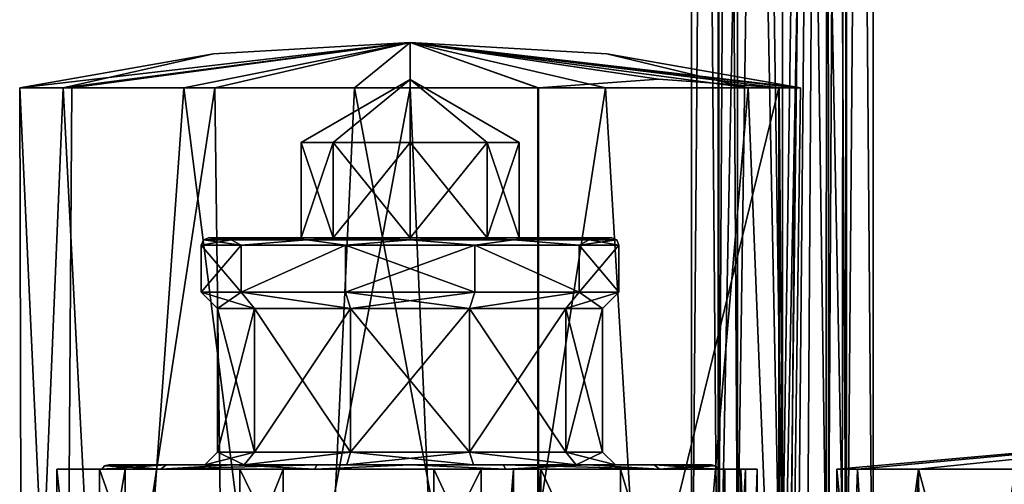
# Model space of a CAD drawing. Header units: millimetres. Extents: x -42 to 70, y 1 to 252.
# Tile 23 of 33: x -42 to 12, y 52 to 77. Entities that reach past the tile are written whole.
import ezdxf

# ---------------------------------------------------------------- set-up
doc = ezdxf.new("R2010")
doc.units = ezdxf.units.MM
doc.header["$LTSCALE"] = 65.185185
for name, color, linetype in [('326', 7, 'CONTINUOUS'), ('327', 7, 'CONTINUOUS'), ('373', 7, 'CONTINUOUS'), ('379', 7, 'CONTINUOUS'), ('381', 7, 'CONTINUOUS'), ('382', 7, 'CONTINUOUS'), ('383', 7, 'CONTINUOUS'), ('384', 7, 'CONTINUOUS'), ('385', 7, 'CONTINUOUS'), ('386', 7, 'CONTINUOUS'), ('387', 7, 'CONTINUOUS'), ('388', 7, 'CONTINUOUS'), ('389', 7, 'CONTINUOUS'), ('390', 7, 'CONTINUOUS'), ('391', 7, 'CONTINUOUS'), ('392', 7, 'CONTINUOUS'), ('393', 7, 'CONTINUOUS'), ('394', 7, 'CONTINUOUS'), ('396', 7, 'CONTINUOUS'), ('397', 7, 'CONTINUOUS'), ('398', 7, 'CONTINUOUS'), ('399', 7, 'CONTINUOUS'), ('400', 7, 'CONTINUOUS'), ('401', 7, 'CONTINUOUS'), ('402', 7, 'CONTINUOUS'), ('403', 7, 'CONTINUOUS'), ('404', 7, 'CONTINUOUS'), ('405', 7, 'CONTINUOUS'), ('406', 7, 'CONTINUOUS'), ('407', 7, 'CONTINUOUS'), ('408', 7, 'CONTINUOUS'), ('409', 7, 'CONTINUOUS'), ('410', 7, 'CONTINUOUS'), ('415', 7, 'CONTINUOUS'), ('416', 7, 'CONTINUOUS')]:
    doc.layers.add(name, color=color, linetype=linetype)

msp = doc.modelspace()

# ---------------------------------------------------------------- linework, layer by layer
at = {"layer": '326', "linetype": 'CONTINUOUS'}
for points in [[(0, 37.5, -19), (3.536, 37.5, -20.464), (0, 217.5, -19), (0, 37.5, -19)], [(0, 217.5, -19), (3.536, 37.5, -20.464), (3.536, 217.5, -20.464), (0, 217.5, -19)], [(3.536, 37.5, -27.536), (0, 37.5, -29), (3.536, 217.5, -27.536), (3.536, 37.5, -27.536)], [(3.536, 217.5, -27.536), (0, 37.5, -29), (0, 217.5, -29), (3.536, 217.5, -27.536)], [(3.536, 37.5, -20.464), (5, 37.5, -24), (3.536, 217.5, -20.464), (3.536, 37.5, -20.464)], [(5, 37.5, -24), (3.536, 37.5, -27.536), (5, 217.5, -24), (5, 37.5, -24)], [(3.536, 217.5, -20.464), (5, 37.5, -24), (5, 217.5, -24), (3.536, 217.5, -20.464)], [(5, 217.5, -24), (3.536, 37.5, -27.536), (3.536, 217.5, -27.536), (5, 217.5, -24)]]:
    msp.add_3dface(points, dxfattribs=at)
at = {"layer": '327', "linetype": 'CONTINUOUS'}
for points in [[(-3.536, 37.5, -27.536), (-5, 37.5, -24), (-3.536, 217.5, -27.536), (-3.536, 37.5, -27.536)], [(-5, 37.5, -24), (-3.536, 37.5, -20.464), (-5, 217.5, -24), (-5, 37.5, -24)], [(-3.536, 217.5, -27.536), (-5, 37.5, -24), (-5, 217.5, -24), (-3.536, 217.5, -27.536)], [(-5, 217.5, -24), (-3.536, 37.5, -20.464), (-3.536, 217.5, -20.464), (-5, 217.5, -24)], [(-3.536, 37.5, -20.464), (0, 37.5, -19), (-3.536, 217.5, -20.464), (-3.536, 37.5, -20.464)], [(0, 37.5, -19), (0, 217.5, -19), (-3.536, 217.5, -20.464), (0, 37.5, -19)], [(0, 37.5, -29), (-3.536, 37.5, -27.536), (0, 217.5, -29), (0, 37.5, -29)], [(0, 217.5, -29), (-3.536, 37.5, -27.536), (-3.536, 217.5, -27.536), (0, 217.5, -29)]]:
    msp.add_3dface(points, dxfattribs=at)
at = {"layer": '373', "linetype": 'CONTINUOUS'}
for points in [[(-2.475, 46.4, -21.525), (-3.5, 46.4, -24), (-2.475, 217.5, -21.525), (-2.475, 46.4, -21.525)], [(-3.5, 46.4, -24), (-2.475, 46.4, -26.475), (-3.5, 217.5, -24), (-3.5, 46.4, -24)], [(-3.5, 46.4, -24), (-3.5, 217.5, -24), (-2.475, 217.5, -21.525), (-3.5, 46.4, -24)], [(-2.475, 46.4, -26.475), (-2.475, 217.5, -26.475), (-3.5, 217.5, -24), (-2.475, 46.4, -26.475)], [(0, 46.4, -20.5), (-2.475, 46.4, -21.525), (0, 217.5, -20.5), (0, 46.4, -20.5)], [(0, 217.5, -20.5), (-2.475, 46.4, -21.525), (-2.475, 217.5, -21.525), (0, 217.5, -20.5)], [(-2.475, 46.4, -26.475), (0, 46.4, -27.5), (-2.475, 217.5, -26.475), (-2.475, 46.4, -26.475)], [(0, 46.4, -27.5), (0, 217.5, -27.5), (-2.475, 217.5, -26.475), (0, 46.4, -27.5)]]:
    msp.add_3dface(points, dxfattribs=at)
at = {"layer": '379', "linetype": 'CONTINUOUS'}
for points in [[(0.45, 46.4, -20.529), (0, 46.4, -20.5), (2.475, 217.5, -21.525), (0.45, 46.4, -20.529)], [(0, 46.4, -20.5), (0, 217.5, -20.5), (2.475, 217.5, -21.525), (0, 46.4, -20.5)], [(0, 46.4, -27.5), (2.404, 46.4, -26.543), (0, 217.5, -27.5), (0, 46.4, -27.5)], [(0, 217.5, -27.5), (2.404, 46.4, -26.543), (2.475, 217.5, -26.475), (0, 217.5, -27.5)], [(0.893, 46.4, -20.616), (0.45, 46.4, -20.529), (2.475, 217.5, -21.525), (0.893, 46.4, -20.616)], [(1.384, 46.206, -20.785), (0.893, 46.4, -20.616), (2.475, 217.5, -21.525), (1.384, 46.206, -20.785)], [(2.543, 46.271, -21.595), (1.384, 46.206, -20.785), (2.475, 217.5, -21.525), (2.543, 46.271, -21.595)], [(2.404, 46.4, -26.543), (3.494, 46.4, -24.197), (2.475, 217.5, -26.475), (2.404, 46.4, -26.543)], [(3.494, 46.4, -24.197), (3.5, 217.5, -24), (2.475, 217.5, -26.475), (3.494, 46.4, -24.197)], [(2.543, 46.271, -21.595), (2.475, 217.5, -21.525), (3.5, 217.5, -24), (2.543, 46.271, -21.595)], [(3.287, 46.335, -22.798), (2.543, 46.271, -21.595), (3.5, 217.5, -24), (3.287, 46.335, -22.798)], [(3.494, 46.4, -24.197), (3.287, 46.335, -22.798), (3.5, 217.5, -24), (3.494, 46.4, -24.197)]]:
    msp.add_3dface(points, dxfattribs=at)
at = {"layer": '381', "linetype": 'CONTINUOUS'}
for points in [[(-39.505, 19.5, -10.053), (-41.867, 19.5, 2.384), (-42, 73.5), (-39.505, 19.5, -10.053)], [(-39.12, 73.5, -10.75), (-39.505, 19.5, -10.053), (-42, 73.5), (-39.12, 73.5, -10.75)], [(-42, 73.5), (-41.867, 19.5, 2.384), (-39.61, 73.5, 9.852), (-42, 73.5)], [(-41.867, 19.5, 2.384), (-36.822, 19.5, 13.995), (-39.61, 73.5, 9.852), (-41.867, 19.5, 2.384)], [(-39.61, 73.5, 9.852), (-36.822, 19.5, 13.995), (-32.97, 73.5, 17.514), (-39.61, 73.5, 9.852)], [(-30.553, 19.5, -19.005), (-39.505, 19.5, -10.053), (-31.25, 73.5, -18.619), (-30.553, 19.5, -19.005)], [(-31.25, 73.5, -18.619), (-39.505, 19.5, -10.053), (-39.12, 73.5, -10.75), (-31.25, 73.5, -18.619)], [(-36.822, 19.5, 13.995), (-26.118, 19.5, 20.753), (-32.97, 73.5, 17.514), (-36.822, 19.5, 13.995)], [(-32.97, 73.5, 17.514), (-26.118, 19.5, 20.753), (-23.558, 73.5, 21.281), (-32.97, 73.5, 17.514)], [(-20.5, 73.5, -21.5), (-30.553, 19.5, -19.005), (-31.25, 73.5, -18.619), (-20.5, 73.5, -21.5)], [(-18.116, 19.5, -21.367), (-30.553, 19.5, -19.005), (-20.5, 73.5, -21.5), (-18.116, 19.5, -21.367)], [(-26.118, 19.5, 20.753), (-13.466, 19.5, 20.317), (-23.558, 73.5, 21.281), (-26.118, 19.5, 20.753)], [(-23.558, 73.5, 21.281), (-13.466, 19.5, 20.317), (-13.466, 73.5, 20.317), (-23.558, 73.5, 21.281)], [(-9.75, 73.5, -18.619), (-18.116, 19.5, -21.367), (-20.5, 73.5, -21.5), (-9.75, 73.5, -18.619)], [(-6.505, 19.5, -16.322), (-18.116, 19.5, -21.367), (-9.75, 73.5, -18.619), (-6.505, 19.5, -16.322)], [(-1.88, 73.5, -10.75), (-6.505, 19.5, -16.322), (-9.75, 73.5, -18.619), (-1.88, 73.5, -10.75)], [(0.253, 19.5, -5.618), (-6.505, 19.5, -16.322), (-1.88, 73.5, -10.75), (0.253, 19.5, -5.618)], [(1, 73.5), (0.253, 19.5, -5.618), (-1.88, 73.5, -10.75), (1, 73.5)], [(-0.183, 19.5, 7.034), (0.253, 19.5, -5.618), (-0.183, 73.5, 7.034), (-0.183, 19.5, 7.034)], [(-0.183, 73.5, 7.034), (0.253, 19.5, -5.618), (0.702, 73.5, 3.566), (-0.183, 73.5, 7.034)], [(0.702, 73.5, 3.566), (0.253, 19.5, -5.618), (1, 73.5), (0.702, 73.5, 3.566)]]:
    msp.add_3dface(points, dxfattribs=at)
at = {"layer": '382', "linetype": 'CONTINUOUS'}
for points in [[(-39.61, 73.5, 9.852), (-32.97, 73.5, 17.514), (-20.5, 76), (-39.61, 73.5, 9.852)], [(-31.322, 75.373), (-39.61, 73.5, 9.852), (-20.5, 76), (-31.322, 75.373)], [(-32.97, 73.5, 17.514), (-23.558, 73.5, 21.281), (-20.5, 76), (-32.97, 73.5, 17.514)], [(-23.558, 73.5, 21.281), (-13.466, 73.5, 20.317), (-20.5, 76), (-23.558, 73.5, 21.281)], [(-0.183, 73.5, 7.034), (0.702, 73.5, 3.566), (-20.5, 76), (-0.183, 73.5, 7.034)], [(-0.183, 73.5, 7.034), (-20.5, 76), (-0.193, 73.501, 7.054), (-0.183, 73.5, 7.034)], [(0.702, 73.5, 3.566), (1, 73.5), (-20.5, 76), (0.702, 73.5, 3.566)], [(-20.5, 76), (1, 73.5), (-9.678, 75.373), (-20.5, 76)], [(-20.5, 76), (-13.466, 73.5, 20.317), (-13.446, 73.501, 20.307), (-20.5, 76)], [(-0.193, 73.501, 7.054), (-20.5, 76), (-0.207, 73.502, 7.072), (-0.193, 73.501, 7.054)], [(-0.207, 73.502, 7.072), (-20.5, 76), (-6.817, 73.98, 13.683), (-0.207, 73.502, 7.072)], [(-6.817, 73.98, 13.683), (-20.5, 76), (-13.428, 73.502, 20.293), (-6.817, 73.98, 13.683)], [(-13.428, 73.502, 20.293), (-20.5, 76), (-13.446, 73.501, 20.307), (-13.428, 73.502, 20.293)], [(-42, 73.5), (-39.61, 73.5, 9.852), (-31.322, 75.373), (-42, 73.5)]]:
    msp.add_3dface(points, dxfattribs=at)
at = {"layer": '383', "linetype": 'CONTINUOUS'}
for points in [[(-39.12, 73.5, -10.75), (-42, 73.5), (-20.5, 76), (-39.12, 73.5, -10.75)], [(-42, 73.5), (-31.322, 75.373), (-20.5, 76), (-42, 73.5)], [(-31.25, 73.5, -18.619), (-39.12, 73.5, -10.75), (-20.5, 76), (-31.25, 73.5, -18.619)], [(-20.5, 73.5, -21.5), (-31.25, 73.5, -18.619), (-20.5, 76), (-20.5, 73.5, -21.5)], [(-1.88, 73.5, -10.75), (-9.75, 73.5, -18.619), (-20.5, 76), (-1.88, 73.5, -10.75)], [(-1.88, 73.5, -10.75), (-20.5, 76), (-9.678, 75.373), (-1.88, 73.5, -10.75)], [(-9.75, 73.5, -18.619), (-20.5, 73.5, -21.5), (-20.5, 76), (-9.75, 73.5, -18.619)], [(1, 73.5), (-1.88, 73.5, -10.75), (-9.678, 75.373), (1, 73.5)]]:
    msp.add_3dface(points, dxfattribs=at)
at = {"layer": '384', "linetype": 'CONTINUOUS'}
for points in [[(-37.1, 52.745), (-33.934, 52.745, -9.751), (-31.8, 52.745), (-37.1, 52.745)], [(-33.934, 52.745, 9.751), (-37.1, 52.745), (-29.642, 52.745, 6.642), (-33.934, 52.745, 9.751)], [(-29.642, 52.745, 6.642), (-37.1, 52.745), (-31.8, 52.745), (-29.642, 52.745, 6.642)], [(-33.934, 52.745, -9.751), (-30.261, 52.745, -13.427), (-23.992, 52.745, -10.747), (-33.934, 52.745, -9.751)], [(-31.8, 52.745), (-33.934, 52.745, -9.751), (-29.642, 52.745, -6.642), (-31.8, 52.745)], [(-29.642, 52.745, -6.642), (-33.934, 52.745, -9.751), (-23.992, 52.745, -10.747), (-29.642, 52.745, -6.642)], [(-30.261, 52.745, 13.427), (-33.934, 52.745, 9.751), (-10.739, 52.745, 13.427), (-30.261, 52.745, 13.427)], [(-10.739, 52.745, 13.427), (-33.934, 52.745, 9.751), (-23.992, 52.745, 10.747), (-10.739, 52.745, 13.427)], [(-23.992, 52.745, 10.747), (-33.934, 52.745, 9.751), (-29.642, 52.745, 6.642), (-23.992, 52.745, 10.747)], [(-10.739, 52.745, -13.427), (-7.066, 52.745, -9.751), (-30.261, 52.745, -13.427), (-10.739, 52.745, -13.427)], [(-30.261, 52.745, -13.427), (-7.066, 52.745, -9.751), (-17.008, 52.745, -10.747), (-30.261, 52.745, -13.427)], [(-25.632, 52.745, -15.787), (-10.739, 52.745, -13.427), (-30.261, 52.745, -13.427), (-25.632, 52.745, -15.787)], [(-23.992, 52.745, -10.747), (-30.261, 52.745, -13.427), (-17.008, 52.745, -10.747), (-23.992, 52.745, -10.747)], [(-25.632, 52.745, 15.787), (-30.261, 52.745, 13.427), (-15.368, 52.745, 15.787), (-25.632, 52.745, 15.787)], [(-15.368, 52.745, 15.787), (-30.261, 52.745, 13.427), (-10.739, 52.745, 13.427), (-15.368, 52.745, 15.787)], [(-15.368, 52.745, -15.787), (-10.739, 52.745, -13.427), (-25.632, 52.745, -15.787), (-15.368, 52.745, -15.787)], [(-20.5, 52.745, -16.6), (-15.368, 52.745, -15.787), (-25.632, 52.745, -15.787), (-20.5, 52.745, -16.6)], [(-20.5, 52.745, 16.6), (-25.632, 52.745, 15.787), (-15.368, 52.745, 15.787), (-20.5, 52.745, 16.6)], [(-17.008, 52.745, 10.747), (-10.739, 52.745, 13.427), (-23.992, 52.745, 10.747), (-17.008, 52.745, 10.747)], [(-17.008, 52.745, -10.747), (-7.066, 52.745, -9.751), (-11.358, 52.745, -6.642), (-17.008, 52.745, -10.747)], [(-7.066, 52.745, 9.751), (-10.739, 52.745, 13.427), (-17.008, 52.745, 10.747), (-7.066, 52.745, 9.751)], [(-11.358, 52.745, 6.642), (-7.066, 52.745, 9.751), (-17.008, 52.745, 10.747), (-11.358, 52.745, 6.642)], [(-7.066, 52.745, -9.751), (-3.9, 52.745), (-11.358, 52.745, -6.642), (-7.066, 52.745, -9.751)], [(-3.9, 52.745), (-9.2, 52.745), (-11.358, 52.745, -6.642), (-3.9, 52.745)], [(-9.2, 52.745), (-7.066, 52.745, 9.751), (-11.358, 52.745, 6.642), (-9.2, 52.745)], [(-3.9, 52.745), (-7.066, 52.745, 9.751), (-9.2, 52.745), (-3.9, 52.745)]]:
    msp.add_3dface(points, dxfattribs=at)
at = {"layer": '385', "linetype": 'CONTINUOUS'}
for points in [[(-29.076, 53.445, 6.231), (-31.1, 53.445), (-29.076, 61.345, 6.231), (-29.076, 53.445, 6.231)], [(-29.076, 61.345, 6.231), (-31.1, 53.445), (-31.1, 61.345), (-29.076, 61.345, 6.231)], [(-23.776, 53.445, 10.081), (-29.076, 53.445, 6.231), (-23.776, 61.345, 10.081), (-23.776, 53.445, 10.081)], [(-23.776, 61.345, 10.081), (-29.076, 53.445, 6.231), (-29.076, 61.345, 6.231), (-23.776, 61.345, 10.081)], [(-17.224, 53.445, 10.081), (-23.776, 53.445, 10.081), (-17.224, 61.345, 10.081), (-17.224, 53.445, 10.081)], [(-17.224, 61.345, 10.081), (-23.776, 53.445, 10.081), (-23.776, 61.345, 10.081), (-17.224, 61.345, 10.081)], [(-11.924, 53.445, 6.231), (-17.224, 53.445, 10.081), (-11.924, 61.345, 6.231), (-11.924, 53.445, 6.231)], [(-11.924, 61.345, 6.231), (-17.224, 53.445, 10.081), (-17.224, 61.345, 10.081), (-11.924, 61.345, 6.231)], [(-9.9, 53.445), (-11.924, 53.445, 6.231), (-9.9, 61.345), (-9.9, 53.445)], [(-9.9, 61.345), (-11.924, 53.445, 6.231), (-11.924, 61.345, 6.231), (-9.9, 61.345)]]:
    msp.add_3dface(points, dxfattribs=at)
at = {"layer": '386', "linetype": 'CONTINUOUS'}
for points in [[(-31.1, 61.345), (-31.1, 53.445), (-29.076, 53.445, -6.231), (-31.1, 61.345)], [(-31.1, 61.345), (-29.076, 53.445, -6.231), (-29.076, 61.345, -6.231), (-31.1, 61.345)], [(-29.076, 53.445, -6.231), (-23.776, 53.445, -10.081), (-29.076, 61.345, -6.231), (-29.076, 53.445, -6.231)], [(-29.076, 61.345, -6.231), (-23.776, 53.445, -10.081), (-23.776, 61.345, -10.081), (-29.076, 61.345, -6.231)], [(-23.776, 53.445, -10.081), (-17.224, 53.445, -10.081), (-23.776, 61.345, -10.081), (-23.776, 53.445, -10.081)], [(-23.776, 61.345, -10.081), (-17.224, 53.445, -10.081), (-17.224, 61.345, -10.081), (-23.776, 61.345, -10.081)], [(-17.224, 53.445, -10.081), (-11.924, 53.445, -6.231), (-17.224, 61.345, -10.081), (-17.224, 53.445, -10.081)], [(-17.224, 61.345, -10.081), (-11.924, 53.445, -6.231), (-11.924, 61.345, -6.231), (-17.224, 61.345, -10.081)], [(-9.9, 53.445), (-9.9, 61.345), (-11.924, 61.345, -6.231), (-9.9, 53.445)], [(-11.924, 53.445, -6.231), (-9.9, 53.445), (-11.924, 61.345, -6.231), (-11.924, 53.445, -6.231)]]:
    msp.add_3dface(points, dxfattribs=at)
at = {"layer": '387', "linetype": 'CONTINUOUS'}
for points in [[(-0.207, 73.502, 7.072), (-6.817, 73.98, 13.683), (-13.428, 73.502, 20.293), (-0.207, 73.502, 7.072)], [(-13.428, 19.5, 20.293), (-0.207, 19.5, 7.072), (-0.207, 73.502, 7.072), (-13.428, 19.5, 20.293)], [(-13.428, 19.5, 20.293), (-0.207, 73.502, 7.072), (-13.428, 73.502, 20.293), (-13.428, 19.5, 20.293)]]:
    msp.add_3dface(points, dxfattribs=at)
at = {"layer": '388', "linetype": 'CONTINUOUS'}
for points in [[(-13.466, 73.5, 20.317), (-13.446, 19.5, 20.307), (-13.446, 73.501, 20.307), (-13.466, 73.5, 20.317)], [(-13.466, 19.5, 20.317), (-13.446, 19.5, 20.307), (-13.466, 73.5, 20.317), (-13.466, 19.5, 20.317)], [(-13.428, 19.5, 20.293), (-13.428, 73.502, 20.293), (-13.446, 73.501, 20.307), (-13.428, 19.5, 20.293)], [(-13.446, 19.5, 20.307), (-13.428, 19.5, 20.293), (-13.446, 73.501, 20.307), (-13.446, 19.5, 20.307)]]:
    msp.add_3dface(points, dxfattribs=at)
at = {"layer": '389', "linetype": 'CONTINUOUS'}
for points in [[(-0.207, 19.5, 7.072), (-0.193, 19.5, 7.054), (-0.207, 73.502, 7.072), (-0.207, 19.5, 7.072)], [(-0.193, 19.5, 7.054), (-0.193, 73.501, 7.054), (-0.207, 73.502, 7.072), (-0.193, 19.5, 7.054)], [(-0.193, 19.5, 7.054), (-0.183, 19.5, 7.034), (-0.193, 73.501, 7.054), (-0.193, 19.5, 7.054)], [(-0.183, 19.5, 7.034), (-0.183, 73.5, 7.034), (-0.193, 73.501, 7.054), (-0.183, 19.5, 7.034)]]:
    msp.add_3dface(points, dxfattribs=at)
at = {"layer": '390', "linetype": 'CONTINUOUS'}
for points in [[(-37.469, 52.5), (-33.934, 52.745, 9.751), (-34.228, 52.5, 9.974), (-37.469, 52.5)], [(-33.934, 52.745, 9.751), (-37.469, 52.5), (-37.321, 52.678), (-33.934, 52.745, 9.751)], [(-37.1, 52.745), (-33.934, 52.745, 9.751), (-37.321, 52.678), (-37.1, 52.745)], [(-33.934, 52.745, 9.751), (-30.261, 52.745, 13.427), (-34.228, 52.5, 9.974), (-33.934, 52.745, 9.751)], [(-30.261, 52.745, 13.427), (-25.632, 52.745, 15.787), (-34.228, 52.5, 9.974), (-30.261, 52.745, 13.427)], [(-34.228, 52.5, 9.974), (-25.632, 52.745, 15.787), (-25.744, 52.5, 16.138), (-34.228, 52.5, 9.974)], [(-25.632, 52.745, 15.787), (-20.5, 52.745, 16.6), (-25.744, 52.5, 16.138), (-25.632, 52.745, 15.787)], [(-25.744, 52.5, 16.138), (-20.5, 52.745, 16.6), (-15.256, 52.5, 16.138), (-25.744, 52.5, 16.138)], [(-20.5, 52.745, 16.6), (-15.368, 52.745, 15.787), (-15.256, 52.5, 16.138), (-20.5, 52.745, 16.6)], [(-15.368, 52.745, 15.787), (-10.739, 52.745, 13.427), (-15.256, 52.5, 16.138), (-15.368, 52.745, 15.787)], [(-15.256, 52.5, 16.138), (-10.739, 52.745, 13.427), (-6.772, 52.5, 9.974), (-15.256, 52.5, 16.138)], [(-10.739, 52.745, 13.427), (-7.066, 52.745, 9.751), (-6.772, 52.5, 9.974), (-10.739, 52.745, 13.427)], [(-7.066, 52.745, 9.751), (-3.9, 52.745), (-6.772, 52.5, 9.974), (-7.066, 52.745, 9.751)], [(-6.772, 52.5, 9.974), (-3.9, 52.745), (-3.679, 52.678), (-6.772, 52.5, 9.974)], [(-3.531, 52.5), (-6.772, 52.5, 9.974), (-3.679, 52.678), (-3.531, 52.5)]]:
    msp.add_3dface(points, dxfattribs=at)
at = {"layer": '391', "linetype": 'CONTINUOUS'}
for points in [[(-29.642, 52.745, 6.642), (-31.8, 52.745), (-29.076, 53.445, 6.231), (-29.642, 52.745, 6.642)], [(-31.8, 52.745), (-31.1, 53.445), (-29.076, 53.445, 6.231), (-31.8, 52.745)], [(-23.992, 52.745, 10.747), (-29.642, 52.745, 6.642), (-23.776, 53.445, 10.081), (-23.992, 52.745, 10.747)], [(-29.642, 52.745, 6.642), (-29.076, 53.445, 6.231), (-23.776, 53.445, 10.081), (-29.642, 52.745, 6.642)], [(-17.008, 52.745, 10.747), (-23.992, 52.745, 10.747), (-17.224, 53.445, 10.081), (-17.008, 52.745, 10.747)], [(-23.992, 52.745, 10.747), (-23.776, 53.445, 10.081), (-17.224, 53.445, 10.081), (-23.992, 52.745, 10.747)], [(-11.358, 52.745, 6.642), (-17.008, 52.745, 10.747), (-17.224, 53.445, 10.081), (-11.358, 52.745, 6.642)], [(-11.358, 52.745, 6.642), (-17.224, 53.445, 10.081), (-11.924, 53.445, 6.231), (-11.358, 52.745, 6.642)], [(-11.358, 52.745, 6.642), (-11.924, 53.445, 6.231), (-9.9, 53.445), (-11.358, 52.745, 6.642)], [(-9.2, 52.745), (-11.358, 52.745, 6.642), (-9.9, 53.445), (-9.2, 52.745)]]:
    msp.add_3dface(points, dxfattribs=at)
at = {"layer": '392', "linetype": 'CONTINUOUS'}
for points in [[(-31.8, 52.745), (-29.642, 52.745, -6.642), (-31.1, 53.445), (-31.8, 52.745)], [(-31.1, 53.445), (-29.642, 52.745, -6.642), (-29.076, 53.445, -6.231), (-31.1, 53.445)], [(-29.642, 52.745, -6.642), (-23.992, 52.745, -10.747), (-23.776, 53.445, -10.081), (-29.642, 52.745, -6.642)], [(-29.642, 52.745, -6.642), (-23.776, 53.445, -10.081), (-29.076, 53.445, -6.231), (-29.642, 52.745, -6.642)], [(-23.992, 52.745, -10.747), (-17.008, 52.745, -10.747), (-23.776, 53.445, -10.081), (-23.992, 52.745, -10.747)], [(-17.008, 52.745, -10.747), (-17.224, 53.445, -10.081), (-23.776, 53.445, -10.081), (-17.008, 52.745, -10.747)], [(-17.008, 52.745, -10.747), (-11.358, 52.745, -6.642), (-17.224, 53.445, -10.081), (-17.008, 52.745, -10.747)], [(-11.358, 52.745, -6.642), (-11.924, 53.445, -6.231), (-17.224, 53.445, -10.081), (-11.358, 52.745, -6.642)], [(-11.358, 52.745, -6.642), (-9.2, 52.745), (-11.924, 53.445, -6.231), (-11.358, 52.745, -6.642)], [(-9.2, 52.745), (-9.9, 53.445), (-11.924, 53.445, -6.231), (-9.2, 52.745)]]:
    msp.add_3dface(points, dxfattribs=at)
at = {"layer": '393', "linetype": 'CONTINUOUS'}
for points in [[(-29.484, 65.245, 6.519), (-31.6, 65.245), (-24.743, 65.245, 4.243), (-29.484, 65.245, 6.519)], [(-31.6, 65.245), (-29.484, 65.245, -6.519), (-26.5, 65.245), (-31.6, 65.245)], [(-31.6, 65.245), (-26.5, 65.245), (-24.743, 65.245, 4.243), (-31.6, 65.245)], [(-27.028, 65.245, 8.977), (-29.484, 65.245, 6.519), (-13.972, 65.245, 8.977), (-27.028, 65.245, 8.977)], [(-13.972, 65.245, 8.977), (-29.484, 65.245, 6.519), (-11.516, 65.245, 6.519), (-13.972, 65.245, 8.977)], [(-11.516, 65.245, 6.519), (-29.484, 65.245, 6.519), (-20.5, 65.245, 6), (-11.516, 65.245, 6.519)], [(-20.5, 65.245, 6), (-29.484, 65.245, 6.519), (-24.743, 65.245, 4.243), (-20.5, 65.245, 6)], [(-27.028, 65.245, -8.977), (-11.516, 65.245, -6.519), (-29.484, 65.245, -6.519), (-27.028, 65.245, -8.977)], [(-29.484, 65.245, -6.519), (-11.516, 65.245, -6.519), (-20.5, 65.245, -6), (-29.484, 65.245, -6.519)], [(-26.5, 65.245), (-29.484, 65.245, -6.519), (-24.743, 65.245, -4.243), (-26.5, 65.245)], [(-24.743, 65.245, -4.243), (-29.484, 65.245, -6.519), (-20.5, 65.245, -6), (-24.743, 65.245, -4.243)], [(-23.932, 65.245, 10.556), (-27.028, 65.245, 8.977), (-17.068, 65.245, 10.556), (-23.932, 65.245, 10.556)], [(-17.068, 65.245, 10.556), (-27.028, 65.245, 8.977), (-13.972, 65.245, 8.977), (-17.068, 65.245, 10.556)], [(-13.972, 65.245, -8.977), (-11.516, 65.245, -6.519), (-27.028, 65.245, -8.977), (-13.972, 65.245, -8.977)], [(-23.932, 65.245, -10.556), (-13.972, 65.245, -8.977), (-27.028, 65.245, -8.977), (-23.932, 65.245, -10.556)], [(-20.5, 65.245, 11.1), (-23.932, 65.245, 10.556), (-17.068, 65.245, 10.556), (-20.5, 65.245, 11.1)], [(-17.068, 65.245, -10.556), (-13.972, 65.245, -8.977), (-23.932, 65.245, -10.556), (-17.068, 65.245, -10.556)], [(-20.5, 65.245, -11.1), (-17.068, 65.245, -10.556), (-23.932, 65.245, -10.556), (-20.5, 65.245, -11.1)], [(-16.257, 65.245, 4.243), (-11.516, 65.245, 6.519), (-20.5, 65.245, 6), (-16.257, 65.245, 4.243)], [(-20.5, 65.245, -6), (-11.516, 65.245, -6.519), (-16.257, 65.245, -4.243), (-20.5, 65.245, -6)], [(-14.5, 65.245), (-11.516, 65.245, 6.519), (-16.257, 65.245, 4.243), (-14.5, 65.245)], [(-11.516, 65.245, -6.519), (-9.4, 65.245), (-16.257, 65.245, -4.243), (-11.516, 65.245, -6.519)], [(-16.257, 65.245, -4.243), (-9.4, 65.245), (-14.5, 65.245), (-16.257, 65.245, -4.243)], [(-9.4, 65.245), (-11.516, 65.245, 6.519), (-14.5, 65.245), (-9.4, 65.245)]]:
    msp.add_3dface(points, dxfattribs=at)
at = {"layer": '394', "linetype": 'CONTINUOUS'}
for points in [[(-37.321, 52.678), (-37.469, 52.5), (-34.228, 52.5, -9.974), (-37.321, 52.678)], [(-37.1, 52.745), (-37.321, 52.678), (-34.228, 52.5, -9.974), (-37.1, 52.745)], [(-33.934, 52.745, -9.751), (-37.1, 52.745), (-34.228, 52.5, -9.974), (-33.934, 52.745, -9.751)], [(-30.261, 52.745, -13.427), (-33.934, 52.745, -9.751), (-34.228, 52.5, -9.974), (-30.261, 52.745, -13.427)], [(-25.744, 52.5, -16.138), (-30.261, 52.745, -13.427), (-34.228, 52.5, -9.974), (-25.744, 52.5, -16.138)], [(-25.632, 52.745, -15.787), (-30.261, 52.745, -13.427), (-25.744, 52.5, -16.138), (-25.632, 52.745, -15.787)], [(-20.5, 52.745, -16.6), (-25.632, 52.745, -15.787), (-25.744, 52.5, -16.138), (-20.5, 52.745, -16.6)], [(-15.256, 52.5, -16.138), (-20.5, 52.745, -16.6), (-25.744, 52.5, -16.138), (-15.256, 52.5, -16.138)], [(-15.368, 52.745, -15.787), (-20.5, 52.745, -16.6), (-15.256, 52.5, -16.138), (-15.368, 52.745, -15.787)], [(-10.739, 52.745, -13.427), (-15.368, 52.745, -15.787), (-6.772, 52.5, -9.974), (-10.739, 52.745, -13.427)], [(-6.772, 52.5, -9.974), (-15.368, 52.745, -15.787), (-15.256, 52.5, -16.138), (-6.772, 52.5, -9.974)], [(-7.066, 52.745, -9.751), (-10.739, 52.745, -13.427), (-6.772, 52.5, -9.974), (-7.066, 52.745, -9.751)], [(-3.9, 52.745), (-7.066, 52.745, -9.751), (-3.679, 52.678), (-3.9, 52.745)], [(-7.066, 52.745, -9.751), (-3.531, 52.5), (-3.679, 52.678), (-7.066, 52.745, -9.751)], [(-3.531, 52.5), (-7.066, 52.745, -9.751), (-6.772, 52.5, -9.974), (-3.531, 52.5)]]:
    msp.add_3dface(points, dxfattribs=at)
at = {"layer": '396', "linetype": 'CONTINUOUS'}
for points in [[(-37.469, 52.5), (-34.228, 52.5, 9.974), (-39.956, 52.5, 1.312), (-37.469, 52.5)], [(-37.602, 52.5, -9.369), (-37.469, 52.5), (-39.956, 52.5, 1.312), (-37.602, 52.5, -9.369)], [(-39.956, 52.5, 1.312), (-34.228, 52.5, 9.974), (-36.189, 52.5, 11.58), (-39.956, 52.5, 1.312)], [(-34.228, 52.5, -9.974), (-37.469, 52.5), (-37.602, 52.5, -9.369), (-34.228, 52.5, -9.974)], [(-29.869, 52.5, -17.102), (-34.228, 52.5, -9.974), (-37.602, 52.5, -9.369), (-29.869, 52.5, -17.102)], [(-36.189, 52.5, 11.58), (-34.228, 52.5, 9.974), (-27.487, 52.5, 18.205), (-36.189, 52.5, 11.58)], [(-34.228, 52.5, 9.974), (-25.744, 52.5, 16.138), (-27.487, 52.5, 18.205), (-34.228, 52.5, 9.974)], [(-25.744, 52.5, -16.138), (-34.228, 52.5, -9.974), (-29.869, 52.5, -17.102), (-25.744, 52.5, -16.138)], [(-19.188, 52.5, -19.456), (-25.744, 52.5, -16.138), (-29.869, 52.5, -17.102), (-19.188, 52.5, -19.456)], [(-25.744, 52.5, 16.138), (-16.587, 52.5, 19.103), (-27.487, 52.5, 18.205), (-25.744, 52.5, 16.138)], [(-25.744, 52.5, 16.138), (-15.256, 52.5, 16.138), (-16.587, 52.5, 19.103), (-25.744, 52.5, 16.138)], [(-15.256, 52.5, -16.138), (-25.744, 52.5, -16.138), (-19.188, 52.5, -19.456), (-15.256, 52.5, -16.138)], [(-8.92, 52.5, -15.689), (-15.256, 52.5, -16.138), (-19.188, 52.5, -19.456), (-8.92, 52.5, -15.689)], [(-16.587, 52.5, 19.103), (-15.256, 52.5, 16.138), (-14.811, 52.5, 18.459), (-16.587, 52.5, 19.103)], [(-15.256, 52.5, 16.138), (-6.772, 52.5, 9.974), (-13.295, 52.5, 17.332), (-15.256, 52.5, 16.138)], [(-14.811, 52.5, 18.459), (-15.256, 52.5, 16.138), (-13.295, 52.5, 17.332), (-14.811, 52.5, 18.459)], [(-6.772, 52.5, -9.974), (-15.256, 52.5, -16.138), (-8.92, 52.5, -15.689), (-6.772, 52.5, -9.974)], [(-13.295, 52.5, 17.332), (-6.772, 52.5, 9.974), (-3.168, 52.5, 7.205), (-13.295, 52.5, 17.332)], [(-2.295, 52.5, -6.987), (-6.772, 52.5, -9.974), (-8.92, 52.5, -15.689), (-2.295, 52.5, -6.987)], [(-6.772, 52.5, 9.974), (-3.531, 52.5), (-3.168, 52.5, 7.205), (-6.772, 52.5, 9.974)], [(-3.531, 52.5), (-6.772, 52.5, -9.974), (-1.397, 52.5, 3.913), (-3.531, 52.5)], [(-1.397, 52.5, 3.913), (-6.772, 52.5, -9.974), (-2.295, 52.5, -6.987), (-1.397, 52.5, 3.913)], [(-3.168, 52.5, 7.205), (-3.531, 52.5), (-2.041, 52.5, 5.689), (-3.168, 52.5, 7.205)], [(-2.041, 52.5, 5.689), (-3.531, 52.5), (-1.397, 52.5, 3.913), (-2.041, 52.5, 5.689)]]:
    msp.add_3dface(points, dxfattribs=at)
at = {"layer": '397', "linetype": 'CONTINUOUS'}
for points in [[(-37.602, 52.5, -9.369), (-39.956, 52.5, 1.312), (-37.602, 30.5, -9.369), (-37.602, 52.5, -9.369)], [(-39.956, 52.5, 1.312), (-36.189, 52.5, 11.58), (-39.956, 30.5, 1.312), (-39.956, 52.5, 1.312)], [(-37.602, 30.5, -9.369), (-39.956, 52.5, 1.312), (-39.956, 30.5, 1.312), (-37.602, 30.5, -9.369)], [(-39.956, 30.5, 1.312), (-36.189, 52.5, 11.58), (-36.189, 30.5, 11.58), (-39.956, 30.5, 1.312)], [(-29.869, 52.5, -17.102), (-37.602, 52.5, -9.369), (-29.869, 30.5, -17.102), (-29.869, 52.5, -17.102)], [(-29.869, 30.5, -17.102), (-37.602, 52.5, -9.369), (-37.602, 30.5, -9.369), (-29.869, 30.5, -17.102)], [(-36.189, 52.5, 11.58), (-27.487, 52.5, 18.205), (-36.189, 30.5, 11.58), (-36.189, 52.5, 11.58)], [(-36.189, 30.5, 11.58), (-27.487, 52.5, 18.205), (-27.487, 30.5, 18.205), (-36.189, 30.5, 11.58)], [(-19.188, 52.5, -19.456), (-29.869, 52.5, -17.102), (-19.188, 30.5, -19.456), (-19.188, 52.5, -19.456)], [(-19.188, 30.5, -19.456), (-29.869, 52.5, -17.102), (-29.869, 30.5, -17.102), (-19.188, 30.5, -19.456)], [(-27.487, 52.5, 18.205), (-16.587, 52.5, 19.103), (-27.487, 30.5, 18.205), (-27.487, 52.5, 18.205)], [(-16.587, 52.5, 19.103), (-16.587, 30.5, 19.103), (-27.487, 30.5, 18.205), (-16.587, 52.5, 19.103)], [(-8.92, 52.5, -15.689), (-19.188, 52.5, -19.456), (-8.92, 30.5, -15.689), (-8.92, 52.5, -15.689)], [(-8.92, 30.5, -15.689), (-19.188, 52.5, -19.456), (-19.188, 30.5, -19.456), (-8.92, 30.5, -15.689)], [(-2.295, 52.5, -6.987), (-8.92, 52.5, -15.689), (-2.295, 30.5, -6.987), (-2.295, 52.5, -6.987)], [(-2.295, 30.5, -6.987), (-8.92, 52.5, -15.689), (-8.92, 30.5, -15.689), (-2.295, 30.5, -6.987)], [(-1.397, 52.5, 3.913), (-2.295, 52.5, -6.987), (-1.397, 30.5, 3.913), (-1.397, 52.5, 3.913)], [(-1.397, 30.5, 3.913), (-2.295, 52.5, -6.987), (-2.295, 30.5, -6.987), (-1.397, 30.5, 3.913)]]:
    msp.add_3dface(points, dxfattribs=at)
at = {"layer": '398', "linetype": 'CONTINUOUS'}
for points in [[(-3.168, 52.5, 7.205), (-2.041, 52.5, 5.689), (-3.168, 30.5, 7.205), (-3.168, 52.5, 7.205)], [(-3.168, 30.5, 7.205), (-2.041, 52.5, 5.689), (-2.041, 30.5, 5.689), (-3.168, 30.5, 7.205)], [(-2.041, 52.5, 5.689), (-1.397, 52.5, 3.913), (-2.041, 30.5, 5.689), (-2.041, 52.5, 5.689)], [(-1.397, 52.5, 3.913), (-1.397, 30.5, 3.913), (-2.041, 30.5, 5.689), (-1.397, 52.5, 3.913)]]:
    msp.add_3dface(points, dxfattribs=at)
at = {"layer": '399', "linetype": 'CONTINUOUS'}
for points in [[(-13.295, 52.5, 17.332), (-3.168, 52.5, 7.205), (-3.168, 30.5, 7.205), (-13.295, 52.5, 17.332)], [(-13.295, 52.5, 17.332), (-3.168, 30.5, 7.205), (-13.295, 30.5, 17.332), (-13.295, 52.5, 17.332)]]:
    msp.add_3dface(points, dxfattribs=at)
at = {"layer": '400', "linetype": 'CONTINUOUS'}
for points in [[(-16.587, 52.5, 19.103), (-14.811, 52.5, 18.459), (-16.587, 30.5, 19.103), (-16.587, 52.5, 19.103)], [(-16.587, 30.5, 19.103), (-14.811, 52.5, 18.459), (-14.811, 30.5, 18.459), (-16.587, 30.5, 19.103)], [(-14.811, 52.5, 18.459), (-13.295, 52.5, 17.332), (-14.811, 30.5, 18.459), (-14.811, 52.5, 18.459)], [(-13.295, 52.5, 17.332), (-13.295, 30.5, 17.332), (-14.811, 30.5, 18.459), (-13.295, 52.5, 17.332)]]:
    msp.add_3dface(points, dxfattribs=at)
at = {"layer": '401', "linetype": 'CONTINUOUS'}
for points in [[(-24.743, 65.245, 4.243), (-26.5, 65.245), (-24.743, 70.5, 4.243), (-24.743, 65.245, 4.243)], [(-26.5, 65.245), (-26.5, 70.5), (-24.743, 70.5, 4.243), (-26.5, 65.245)], [(-20.5, 65.245, 6), (-24.743, 65.245, 4.243), (-20.5, 70.5, 6), (-20.5, 65.245, 6)], [(-20.5, 70.5, 6), (-24.743, 65.245, 4.243), (-24.743, 70.5, 4.243), (-20.5, 70.5, 6)], [(-16.257, 65.245, 4.243), (-20.5, 65.245, 6), (-16.257, 70.5, 4.243), (-16.257, 65.245, 4.243)], [(-16.257, 70.5, 4.243), (-20.5, 65.245, 6), (-20.5, 70.5, 6), (-16.257, 70.5, 4.243)], [(-14.5, 65.245), (-16.257, 65.245, 4.243), (-14.5, 70.5), (-14.5, 65.245)], [(-14.5, 70.5), (-16.257, 65.245, 4.243), (-16.257, 70.5, 4.243), (-14.5, 70.5)]]:
    msp.add_3dface(points, dxfattribs=at)
at = {"layer": '402', "linetype": 'CONTINUOUS'}
for points in [[(-32, 64.845), (-29.804, 64.845, 6.76), (-32, 62.245), (-32, 64.845)], [(-32, 62.245), (-29.804, 64.845, 6.76), (-29.804, 62.245, 6.76), (-32, 62.245)], [(-29.804, 64.845, 6.76), (-24.054, 64.845, 10.937), (-29.804, 62.245, 6.76), (-29.804, 64.845, 6.76)], [(-29.804, 62.245, 6.76), (-24.054, 64.845, 10.937), (-24.054, 62.245, 10.937), (-29.804, 62.245, 6.76)], [(-24.054, 64.845, 10.937), (-16.946, 64.845, 10.937), (-24.054, 62.245, 10.937), (-24.054, 64.845, 10.937)], [(-24.054, 62.245, 10.937), (-16.946, 64.845, 10.937), (-16.946, 62.245, 10.937), (-24.054, 62.245, 10.937)], [(-16.946, 64.845, 10.937), (-11.196, 64.845, 6.76), (-11.196, 62.245, 6.76), (-16.946, 64.845, 10.937)], [(-16.946, 62.245, 10.937), (-16.946, 64.845, 10.937), (-11.196, 62.245, 6.76), (-16.946, 62.245, 10.937)], [(-11.196, 64.845, 6.76), (-9, 64.845), (-11.196, 62.245, 6.76), (-11.196, 64.845, 6.76)], [(-11.196, 62.245, 6.76), (-9, 64.845), (-9, 62.245), (-11.196, 62.245, 6.76)]]:
    msp.add_3dface(points, dxfattribs=at)
at = {"layer": '403', "linetype": 'CONTINUOUS'}
for points in [[(-31.1, 61.345), (-32, 62.245), (-29.804, 62.245, 6.76), (-31.1, 61.345)], [(-29.076, 61.345, 6.231), (-31.1, 61.345), (-29.804, 62.245, 6.76), (-29.076, 61.345, 6.231)], [(-23.776, 61.345, 10.081), (-29.076, 61.345, 6.231), (-29.804, 62.245, 6.76), (-23.776, 61.345, 10.081)], [(-23.776, 61.345, 10.081), (-29.804, 62.245, 6.76), (-24.054, 62.245, 10.937), (-23.776, 61.345, 10.081)], [(-23.776, 61.345, 10.081), (-24.054, 62.245, 10.937), (-16.946, 62.245, 10.937), (-23.776, 61.345, 10.081)], [(-17.224, 61.345, 10.081), (-23.776, 61.345, 10.081), (-16.946, 62.245, 10.937), (-17.224, 61.345, 10.081)], [(-11.924, 61.345, 6.231), (-17.224, 61.345, 10.081), (-11.196, 62.245, 6.76), (-11.924, 61.345, 6.231)], [(-17.224, 61.345, 10.081), (-16.946, 62.245, 10.937), (-11.196, 62.245, 6.76), (-17.224, 61.345, 10.081)], [(-9.9, 61.345), (-11.924, 61.345, 6.231), (-9, 62.245), (-9.9, 61.345)], [(-11.924, 61.345, 6.231), (-11.196, 62.245, 6.76), (-9, 62.245), (-11.924, 61.345, 6.231)]]:
    msp.add_3dface(points, dxfattribs=at)
at = {"layer": '404', "linetype": 'CONTINUOUS'}
for points in [[(-26.5, 65.245), (-24.743, 65.245, -4.243), (-26.5, 70.5), (-26.5, 65.245)], [(-26.5, 70.5), (-24.743, 65.245, -4.243), (-24.743, 70.5, -4.243), (-26.5, 70.5)], [(-24.743, 65.245, -4.243), (-20.5, 65.245, -6), (-24.743, 70.5, -4.243), (-24.743, 65.245, -4.243)], [(-24.743, 70.5, -4.243), (-20.5, 65.245, -6), (-20.5, 70.5, -6), (-24.743, 70.5, -4.243)], [(-20.5, 65.245, -6), (-16.257, 65.245, -4.243), (-20.5, 70.5, -6), (-20.5, 65.245, -6)], [(-20.5, 70.5, -6), (-16.257, 65.245, -4.243), (-16.257, 70.5, -4.243), (-20.5, 70.5, -6)], [(-16.257, 65.245, -4.243), (-14.5, 65.245), (-16.257, 70.5, -4.243), (-16.257, 65.245, -4.243)], [(-14.5, 65.245), (-14.5, 70.5), (-16.257, 70.5, -4.243), (-14.5, 65.245)]]:
    msp.add_3dface(points, dxfattribs=at)
at = {"layer": '405', "linetype": 'CONTINUOUS'}
for points in [[(-32, 64.845), (-32, 62.245), (-29.804, 62.245, -6.76), (-32, 64.845)], [(-29.804, 64.845, -6.76), (-32, 64.845), (-29.804, 62.245, -6.76), (-29.804, 64.845, -6.76)], [(-24.054, 64.845, -10.937), (-29.804, 64.845, -6.76), (-29.804, 62.245, -6.76), (-24.054, 64.845, -10.937)], [(-24.054, 62.245, -10.937), (-24.054, 64.845, -10.937), (-29.804, 62.245, -6.76), (-24.054, 62.245, -10.937)], [(-16.946, 64.845, -10.937), (-24.054, 64.845, -10.937), (-16.946, 62.245, -10.937), (-16.946, 64.845, -10.937)], [(-16.946, 62.245, -10.937), (-24.054, 64.845, -10.937), (-24.054, 62.245, -10.937), (-16.946, 62.245, -10.937)], [(-11.196, 64.845, -6.76), (-16.946, 64.845, -10.937), (-11.196, 62.245, -6.76), (-11.196, 64.845, -6.76)], [(-11.196, 62.245, -6.76), (-16.946, 64.845, -10.937), (-16.946, 62.245, -10.937), (-11.196, 62.245, -6.76)], [(-9, 62.245), (-9, 64.845), (-11.196, 64.845, -6.76), (-9, 62.245)], [(-9, 62.245), (-11.196, 64.845, -6.76), (-11.196, 62.245, -6.76), (-9, 62.245)]]:
    msp.add_3dface(points, dxfattribs=at)
at = {"layer": '406', "linetype": 'CONTINUOUS'}
for points in [[(-31.1, 61.345), (-29.076, 61.345, -6.231), (-32, 62.245), (-31.1, 61.345)], [(-32, 62.245), (-29.076, 61.345, -6.231), (-29.804, 62.245, -6.76), (-32, 62.245)], [(-29.076, 61.345, -6.231), (-23.776, 61.345, -10.081), (-29.804, 62.245, -6.76), (-29.076, 61.345, -6.231)], [(-23.776, 61.345, -10.081), (-24.054, 62.245, -10.937), (-29.804, 62.245, -6.76), (-23.776, 61.345, -10.081)], [(-23.776, 61.345, -10.081), (-17.224, 61.345, -10.081), (-24.054, 62.245, -10.937), (-23.776, 61.345, -10.081)], [(-17.224, 61.345, -10.081), (-16.946, 62.245, -10.937), (-24.054, 62.245, -10.937), (-17.224, 61.345, -10.081)], [(-17.224, 61.345, -10.081), (-11.924, 61.345, -6.231), (-11.196, 62.245, -6.76), (-17.224, 61.345, -10.081)], [(-17.224, 61.345, -10.081), (-11.196, 62.245, -6.76), (-16.946, 62.245, -10.937), (-17.224, 61.345, -10.081)], [(-11.924, 61.345, -6.231), (-9.9, 61.345), (-11.196, 62.245, -6.76), (-11.924, 61.345, -6.231)], [(-9.9, 61.345), (-9, 62.245), (-11.196, 62.245, -6.76), (-9.9, 61.345)]]:
    msp.add_3dface(points, dxfattribs=at)
at = {"layer": '407', "linetype": 'CONTINUOUS'}
for points in [[(-29.804, 64.845, 6.76), (-32, 64.845), (-30.358, 65.128, 5.691), (-29.804, 64.845, 6.76)], [(-30.358, 65.128, 5.691), (-32, 64.845), (-31.883, 65.128), (-30.358, 65.128, 5.691)], [(-31.6, 65.245), (-29.484, 65.245, 6.519), (-31.883, 65.128), (-31.6, 65.245)], [(-29.484, 65.245, 6.519), (-30.358, 65.128, 5.691), (-31.883, 65.128), (-29.484, 65.245, 6.519)], [(-29.484, 65.245, 6.519), (-27.028, 65.245, 8.977), (-30.358, 65.128, 5.691), (-29.484, 65.245, 6.519)], [(-27.028, 65.245, 8.977), (-26.191, 65.128, 9.858), (-30.358, 65.128, 5.691), (-27.028, 65.245, 8.977)], [(-26.191, 65.128, 9.858), (-29.804, 64.845, 6.76), (-30.358, 65.128, 5.691), (-26.191, 65.128, 9.858)], [(-24.054, 64.845, 10.937), (-29.804, 64.845, 6.76), (-26.191, 65.128, 9.858), (-24.054, 64.845, 10.937)], [(-27.028, 65.245, 8.977), (-23.932, 65.245, 10.556), (-26.191, 65.128, 9.858), (-27.028, 65.245, 8.977)], [(-23.932, 65.245, 10.556), (-20.5, 65.245, 11.1), (-26.191, 65.128, 9.858), (-23.932, 65.245, 10.556)], [(-20.5, 65.245, 11.1), (-20.5, 65.128, 11.383), (-26.191, 65.128, 9.858), (-20.5, 65.245, 11.1)], [(-20.5, 65.128, 11.383), (-24.054, 64.845, 10.937), (-26.191, 65.128, 9.858), (-20.5, 65.128, 11.383)], [(-16.946, 64.845, 10.937), (-24.054, 64.845, 10.937), (-20.5, 65.128, 11.383), (-16.946, 64.845, 10.937)], [(-20.5, 65.245, 11.1), (-17.068, 65.245, 10.556), (-20.5, 65.128, 11.383), (-20.5, 65.245, 11.1)], [(-17.068, 65.245, 10.556), (-14.809, 65.128, 9.858), (-20.5, 65.128, 11.383), (-17.068, 65.245, 10.556)], [(-14.809, 65.128, 9.858), (-16.946, 64.845, 10.937), (-20.5, 65.128, 11.383), (-14.809, 65.128, 9.858)], [(-17.068, 65.245, 10.556), (-13.972, 65.245, 8.977), (-14.809, 65.128, 9.858), (-17.068, 65.245, 10.556)], [(-11.196, 64.845, 6.76), (-16.946, 64.845, 10.937), (-14.809, 65.128, 9.858), (-11.196, 64.845, 6.76)], [(-13.972, 65.245, 8.977), (-11.516, 65.245, 6.519), (-14.809, 65.128, 9.858), (-13.972, 65.245, 8.977)], [(-11.516, 65.245, 6.519), (-10.642, 65.128, 5.691), (-14.809, 65.128, 9.858), (-11.516, 65.245, 6.519)], [(-10.642, 65.128, 5.691), (-11.196, 64.845, 6.76), (-14.809, 65.128, 9.858), (-10.642, 65.128, 5.691)], [(-11.516, 65.245, 6.519), (-9.4, 65.245), (-10.642, 65.128, 5.691), (-11.516, 65.245, 6.519)], [(-9, 64.845), (-11.196, 64.845, 6.76), (-9.117, 65.128), (-9, 64.845)], [(-9.117, 65.128), (-11.196, 64.845, 6.76), (-10.642, 65.128, 5.691), (-9.117, 65.128)], [(-9.4, 65.245), (-9.117, 65.128), (-10.642, 65.128, 5.691), (-9.4, 65.245)]]:
    msp.add_3dface(points, dxfattribs=at)
at = {"layer": '408', "linetype": 'CONTINUOUS'}
for points in [[(-32, 64.845), (-29.804, 64.845, -6.76), (-31.883, 65.128), (-32, 64.845)], [(-31.6, 65.245), (-31.883, 65.128), (-30.358, 65.128, -5.691), (-31.6, 65.245)], [(-31.883, 65.128), (-29.804, 64.845, -6.76), (-30.358, 65.128, -5.691), (-31.883, 65.128)], [(-29.484, 65.245, -6.519), (-31.6, 65.245), (-30.358, 65.128, -5.691), (-29.484, 65.245, -6.519)], [(-29.484, 65.245, -6.519), (-30.358, 65.128, -5.691), (-26.191, 65.128, -9.858), (-29.484, 65.245, -6.519)], [(-30.358, 65.128, -5.691), (-29.804, 64.845, -6.76), (-26.191, 65.128, -9.858), (-30.358, 65.128, -5.691)], [(-29.804, 64.845, -6.76), (-24.054, 64.845, -10.937), (-26.191, 65.128, -9.858), (-29.804, 64.845, -6.76)], [(-27.028, 65.245, -8.977), (-29.484, 65.245, -6.519), (-26.191, 65.128, -9.858), (-27.028, 65.245, -8.977)], [(-23.932, 65.245, -10.556), (-27.028, 65.245, -8.977), (-26.191, 65.128, -9.858), (-23.932, 65.245, -10.556)], [(-23.932, 65.245, -10.556), (-26.191, 65.128, -9.858), (-20.5, 65.128, -11.383), (-23.932, 65.245, -10.556)], [(-26.191, 65.128, -9.858), (-24.054, 64.845, -10.937), (-20.5, 65.128, -11.383), (-26.191, 65.128, -9.858)], [(-24.054, 64.845, -10.937), (-16.946, 64.845, -10.937), (-20.5, 65.128, -11.383), (-24.054, 64.845, -10.937)], [(-20.5, 65.245, -11.1), (-23.932, 65.245, -10.556), (-20.5, 65.128, -11.383), (-20.5, 65.245, -11.1)], [(-17.068, 65.245, -10.556), (-20.5, 65.245, -11.1), (-14.809, 65.128, -9.858), (-17.068, 65.245, -10.556)], [(-20.5, 65.245, -11.1), (-20.5, 65.128, -11.383), (-14.809, 65.128, -9.858), (-20.5, 65.245, -11.1)], [(-20.5, 65.128, -11.383), (-16.946, 64.845, -10.937), (-14.809, 65.128, -9.858), (-20.5, 65.128, -11.383)], [(-13.972, 65.245, -8.977), (-17.068, 65.245, -10.556), (-14.809, 65.128, -9.858), (-13.972, 65.245, -8.977)], [(-16.946, 64.845, -10.937), (-11.196, 64.845, -6.76), (-14.809, 65.128, -9.858), (-16.946, 64.845, -10.937)], [(-13.972, 65.245, -8.977), (-14.809, 65.128, -9.858), (-10.642, 65.128, -5.691), (-13.972, 65.245, -8.977)], [(-14.809, 65.128, -9.858), (-11.196, 64.845, -6.76), (-10.642, 65.128, -5.691), (-14.809, 65.128, -9.858)], [(-11.516, 65.245, -6.519), (-13.972, 65.245, -8.977), (-10.642, 65.128, -5.691), (-11.516, 65.245, -6.519)], [(-9.4, 65.245), (-11.516, 65.245, -6.519), (-9.117, 65.128), (-9.4, 65.245)], [(-9.117, 65.128), (-11.516, 65.245, -6.519), (-10.642, 65.128, -5.691), (-9.117, 65.128)], [(-11.196, 64.845, -6.76), (-9, 64.845), (-10.642, 65.128, -5.691), (-11.196, 64.845, -6.76)], [(-9, 64.845), (-9.117, 65.128), (-10.642, 65.128, -5.691), (-9, 64.845)]]:
    msp.add_3dface(points, dxfattribs=at)
at = {"layer": '409', "linetype": 'CONTINUOUS'}
for points in [[(-24.743, 70.5, 4.243), (-26.5, 70.5), (-20.5, 73.964), (-24.743, 70.5, 4.243)], [(-20.5, 70.5, 6), (-24.743, 70.5, 4.243), (-20.5, 73.964), (-20.5, 70.5, 6)], [(-14.5, 70.5), (-16.257, 70.5, 4.243), (-20.5, 73.964), (-14.5, 70.5)], [(-16.257, 70.5, 4.243), (-20.5, 70.5, 6), (-20.5, 73.964), (-16.257, 70.5, 4.243)]]:
    msp.add_3dface(points, dxfattribs=at)
at = {"layer": '410', "linetype": 'CONTINUOUS'}
for points in [[(-26.5, 70.5), (-24.743, 70.5, -4.243), (-20.5, 73.964), (-26.5, 70.5)], [(-24.743, 70.5, -4.243), (-20.5, 70.5, -6), (-20.5, 73.964), (-24.743, 70.5, -4.243)], [(-16.257, 70.5, -4.243), (-14.5, 70.5), (-20.5, 73.964), (-16.257, 70.5, -4.243)], [(-20.5, 70.5, -6), (-16.257, 70.5, -4.243), (-20.5, 73.964), (-20.5, 70.5, -6)]]:
    msp.add_3dface(points, dxfattribs=at)
at = {"layer": '415', "linetype": 'CONTINUOUS'}
for points in [[(3.045, 19.5, -1.728), (6.156, 19.5, 14.196), (3, 52.5), (3.045, 19.5, -1.728)], [(4.141, 52.5, -8.67), (3.045, 19.5, -1.728), (3, 52.5), (4.141, 52.5, -8.67)], [(3, 52.5), (6.156, 19.5, 14.196), (4.141, 52.5, 8.67), (3, 52.5)], [(7.781, 19.5, -17.247), (3.045, 19.5, -1.728), (7.488, 52.5, -16.75), (7.781, 19.5, -17.247)], [(7.488, 52.5, -16.75), (3.045, 19.5, -1.728), (4.141, 52.5, -8.67), (7.488, 52.5, -16.75)], [(4.141, 52.5, 8.67), (6.156, 19.5, 14.196), (7.488, 52.5, 16.75), (4.141, 52.5, 8.67)], [(6.156, 19.5, 14.196), (16.386, 19.5, 26.79), (7.488, 52.5, 16.75), (6.156, 19.5, 14.196)], [(12.812, 52.5, -23.688), (7.781, 19.5, -17.247), (7.488, 52.5, -16.75), (12.812, 52.5, -23.688)], [(7.488, 52.5, 16.75), (16.386, 19.5, 26.79), (12.812, 52.5, 23.688), (7.488, 52.5, 16.75)], [(19.253, 19.5, -28.719), (7.781, 19.5, -17.247), (12.812, 52.5, -23.688), (19.253, 19.5, -28.719)]]:
    msp.add_3dface(points, dxfattribs=at)
at = {"layer": '416', "linetype": 'CONTINUOUS'}
for points in [[(4.141, 52.5, -8.67), (3, 52.5), (36.5, 55.5), (4.141, 52.5, -8.67)], [(3, 52.5), (4.141, 52.5, 8.67), (36.5, 55.5), (3, 52.5)], [(7.488, 52.5, -16.75), (4.141, 52.5, -8.67), (36.5, 55.5), (7.488, 52.5, -16.75)], [(4.141, 52.5, 8.67), (7.488, 52.5, 16.75), (36.5, 55.5), (4.141, 52.5, 8.67)], [(12.812, 52.5, -23.688), (7.488, 52.5, -16.75), (36.5, 55.5), (12.812, 52.5, -23.688)], [(7.488, 52.5, 16.75), (12.812, 52.5, 23.688), (36.5, 55.5), (7.488, 52.5, 16.75)]]:
    msp.add_3dface(points, dxfattribs=at)

doc.saveas('drawing.dxf')
